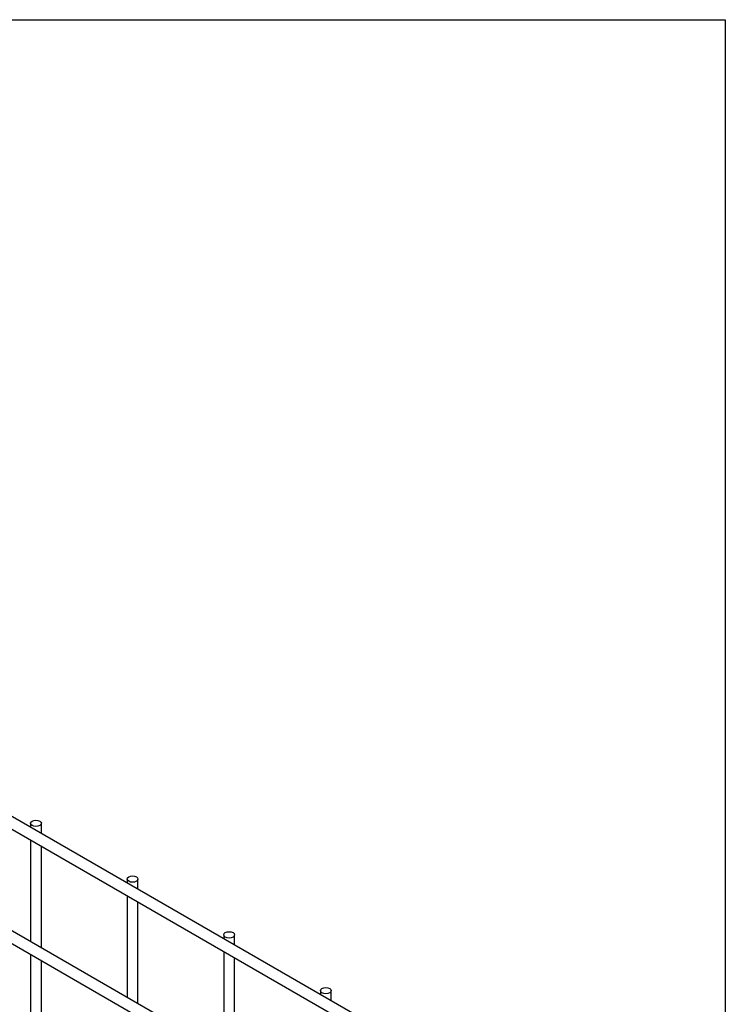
# Model space of a CAD drawing. Header units: inches. Extents: x 0.2 to 10.8, y 0.2 to 8.2.
# Tile 27 of 27: x 10.062 to 10.75, y 7.289 to 8.25. Entities that reach past the tile are written whole.
import ezdxf

# ---------------------------------------------------------------- set-up
doc = ezdxf.new("R2010")
doc.units = ezdxf.units.IN
doc.header["$MEASUREMENT"] = 0
doc.layers.add('TEXT', color=140, linetype='Continuous', lineweight=25)

msp = doc.modelspace()

# ---------------------------------------------------------------- linework, layer by layer
for p, q in [((10.63027, 7.13977), (9.03174, 8.06258)), ((9.02641, 8.05334), (10.62494, 7.13053)), ((10.63027, 7.02817), (9.03174, 7.95099)), ((9.02641, 7.94175), (10.62494, 7.01893)), ((10.07215, 7.46579), (10.07215, 7.46197)), ((10.08281, 7.45581), (10.08281, 7.46579)), ((10.07215, 7.44965), (10.07215, 7.35037)), ((10.08281, 7.34422), (10.08281, 7.44349)), ((10.16643, 7.41137), (10.16643, 7.40754)), ((10.17709, 7.40138), (10.17709, 7.41137)), ((10.16643, 7.39522), (10.16643, 7.29595)), ((10.17709, 7.28979), (10.17709, 7.38907)), ((10.26071, 7.35694), (10.26071, 7.35311)), ((10.27137, 7.34695), (10.27137, 7.35694)), ((10.26071, 7.3408), (10.26071, 7.24152)), ((10.07215, 7.33806), (10.07215, 7.24422)), ((10.08281, 7.23807), (10.08281, 7.3319)), ((10.27137, 7.23536), (10.27137, 7.33464)), ((10.35499, 7.30251), (10.35499, 7.29869)), ((10.36565, 7.29253), (10.36565, 7.30251))]:
    msp.add_line(p, q)
at = {"flags": 128}
for points in [[(10.08125, 7.46797), (10.08241, 7.46697), (10.08281, 7.46579), (10.08241, 7.46461), (10.08125, 7.46362), (10.07952, 7.46295), (10.07748, 7.46271), (10.07544, 7.46295), (10.07371, 7.46362), (10.07255, 7.46461), (10.07215, 7.46579), (10.07255, 7.46697), (10.07371, 7.46797), (10.07544, 7.46864), (10.07748, 7.46887), (10.07952, 7.46864), (10.08125, 7.46797)], [(10.17553, 7.41354), (10.17669, 7.41254), (10.17709, 7.41137), (10.17669, 7.41019), (10.17553, 7.40919), (10.1738, 7.40852), (10.17176, 7.40829), (10.16972, 7.40852), (10.16799, 7.40919), (10.16683, 7.41019), (10.16643, 7.41137), (10.16683, 7.41254), (10.16799, 7.41354), (10.16972, 7.41421), (10.17176, 7.41444), (10.1738, 7.41421), (10.17553, 7.41354)], [(10.26981, 7.35912), (10.27097, 7.35812), (10.27137, 7.35694), (10.27097, 7.35576), (10.26981, 7.35476), (10.26808, 7.35409), (10.26604, 7.35386), (10.264, 7.35409), (10.26227, 7.35476), (10.26111, 7.35576), (10.26071, 7.35694), (10.26111, 7.35812), (10.26227, 7.35912), (10.264, 7.35978), (10.26604, 7.36002), (10.26808, 7.35978), (10.26981, 7.35912)], [(10.36409, 7.30469), (10.36525, 7.30369), (10.36565, 7.30251), (10.36525, 7.30133), (10.36409, 7.30033), (10.36236, 7.29967), (10.36032, 7.29943), (10.35828, 7.29967), (10.35655, 7.30033), (10.35539, 7.30133), (10.35499, 7.30251), (10.35539, 7.30369), (10.35655, 7.30469), (10.35828, 7.30536), (10.36032, 7.30559), (10.36236, 7.30536), (10.36409, 7.30469)]]:
    msp.add_lwpolyline(points, dxfattribs=at)
at = {"layer": 'TEXT'}
for p, q in [((0.25, 8.25), (10.75, 8.25)), ((10.75, 8.25), (10.75, 0.25))]:
    msp.add_line(p, q, dxfattribs=at)

doc.saveas('drawing.dxf')
